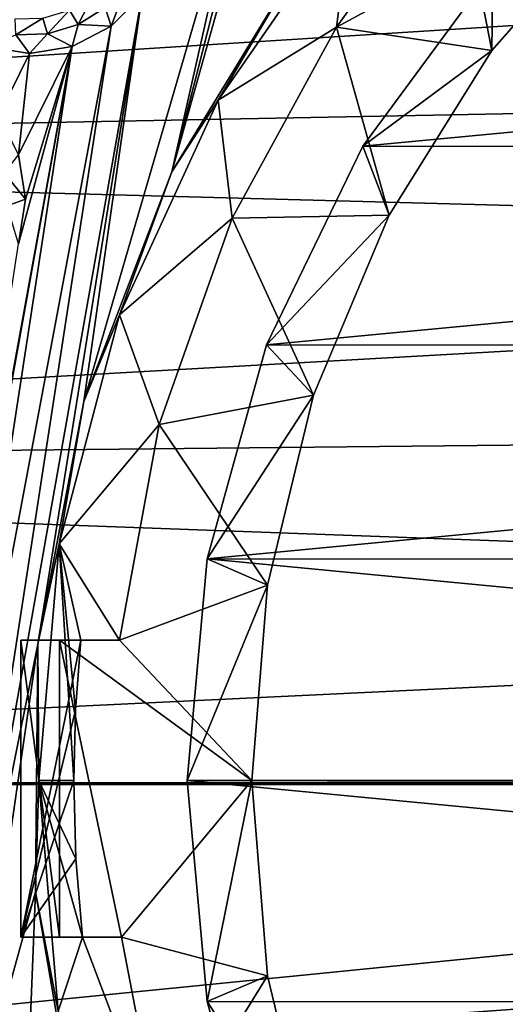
# Model space of a CAD drawing. Header units: metres. Extents: x -237 to 25, y -25 to 25.
# Tile 25 of 165: x -227.48 to -224.78, y -1.25 to 4.24. Entities that reach past the tile are written whole.
import ezdxf

# ---------------------------------------------------------------- set-up
doc = ezdxf.new("R2010")
doc.units = ezdxf.units.M
doc.layers.add('solid_10481232', color=7, linetype='CONTINUOUS')

msp = doc.modelspace()

# ---------------------------------------------------------------- linework, layer by layer
at = {"layer": 'solid_10481232'}
for points in [[(-225.852539, 6.17971, 85.115128), (-225.920776, 4.560153, 85.132141), (-226.630829, 3.392807, 85.309174)], [(-226.116699, 5.414429, 85.180992), (-225.852539, 6.17971, 85.115128), (-226.630829, 3.392807, 85.309174)], [(-226.227188, 5.190552, 85.208542), (-226.116699, 5.414429, 85.180992), (-226.630829, 3.392807, 85.309174)], [(-214.501633, 4.856084, 180.588608), (-235.377869, 5.207863, 96.35482), (-235.870468, 3.503204, 96.477684)], [(-226.227188, 5.190552, 85.208542), (-226.630829, 3.392807, 85.309174), (-227.122101, 2.112063, 85.431664)], [(-226.797516, 4.381536, 85.350739), (-226.227188, 5.190552, 85.208542), (-227.122101, 2.112063, 85.431664)], [(-214.777237, 3.907669, 180.657272), (-214.501633, 4.856084, 180.588608), (-235.870468, 3.503204, 96.477684)], [(-225.629898, 4.870079, 85.166557), (-226.374283, 3.791772, 85.35215), (-225.920776, 4.560153, 85.132141)], [(-225.714569, 4.199088, 86.937515), (-226.374283, 3.791772, 85.35215), (-225.629898, 4.870079, 85.166557)], [(-225.373245, 4.676846, 86.855194), (-225.714569, 4.199088, 86.937515), (-225.629898, 4.870079, 85.166557)], [(-224.956512, 4.611181, 86.748512), (-224.139923, 4.87941, 86.544914), (-224.849594, 4.069016, 86.721855)], [(-224.84436, 4.520119, 85.18325), (-224.849594, 4.069016, 86.721855), (-224.139923, 4.87941, 86.544914)], [(-224.956512, 4.611181, 86.748512), (-225.714569, 4.199088, 86.937515), (-225.373245, 4.676846, 86.855194)], [(-224.956512, 4.611181, 86.748512), (-224.849594, 4.069016, 86.721855), (-225.714569, 4.199088, 86.937515)], [(-226.374283, 3.791772, 85.35215), (-226.630829, 3.392807, 85.309174), (-225.920776, 4.560153, 85.132141)], [(-224.84436, 4.520119, 85.18325), (-225.568207, 3.534969, 85.363724), (-224.849594, 4.069016, 86.721855)], [(-215.241653, 4.514088, 82.789024), (-225.568207, 3.534969, 85.363724), (-224.84436, 4.520119, 85.18325)], [(-214.518661, 3.527556, 82.608765), (-225.568207, 3.534969, 85.363724), (-215.241653, 4.514088, 82.789024)], [(-226.880798, 4.440733, 85.353554), (-226.969971, 4.204052, 85.393738), (-227.002716, 4.308316, 85.383957)], [(-226.880798, 4.440733, 85.353554), (-226.797516, 4.381536, 85.350739), (-226.969971, 4.204052, 85.393738)], [(-227.895264, -1.816853, 85.624435), (-226.797516, 4.381536, 85.350739), (-227.37851, 0.759261, 85.49559)], [(-227.895264, -1.816853, 85.624435), (-226.969971, 4.204052, 85.393738), (-226.797516, 4.381536, 85.350739)], [(-226.797516, 4.381536, 85.350739), (-227.122101, 2.112063, 85.431664), (-227.37851, 0.759261, 85.49559)], [(-227.153748, 4.212934, 85.421608), (-227.201065, 4.294333, 85.381599), (-227.06929, 4.377562, 85.34874)], [(-227.002716, 4.308316, 85.383957), (-227.153748, 4.212934, 85.421608), (-227.06929, 4.377562, 85.34874)], [(-227.323578, 4.161086, 85.463959), (-227.349258, 4.249092, 85.418549), (-227.201065, 4.294333, 85.381599)], [(-227.153748, 4.212934, 85.421608), (-227.323578, 4.161086, 85.463959), (-227.201065, 4.294333, 85.381599)], [(-227.002716, 4.308316, 85.383957), (-226.969971, 4.204052, 85.393738), (-227.153748, 4.212934, 85.421608)], [(-227.500641, 4.156308, 85.508102), (-227.503769, 4.244923, 85.457069), (-227.349258, 4.249092, 85.418549)], [(-227.323578, 4.161086, 85.463959), (-227.500641, 4.156308, 85.508102), (-227.349258, 4.249092, 85.418549)], [(-228.066956, -1.640222, 85.667244), (-227.186218, 4.090746, 85.447655), (-226.969971, 4.204052, 85.393738)], [(-227.895264, -1.816853, 85.624435), (-228.066956, -1.640222, 85.667244), (-226.969971, 4.204052, 85.393738)], [(-227.153748, 4.212934, 85.421608), (-227.186218, 4.090746, 85.447655), (-227.323578, 4.161086, 85.463959)], [(-227.153748, 4.212934, 85.421608), (-226.969971, 4.204052, 85.393738), (-227.186218, 4.090746, 85.447655)], [(-226.29657, 3.133208, 87.082626), (-226.374283, 3.791772, 85.35215), (-225.714569, 4.199088, 86.937515)], [(-225.422348, 3.150216, 86.864662), (-226.29657, 3.133208, 87.082626), (-225.714569, 4.199088, 86.937515)], [(-224.849594, 4.069016, 86.721855), (-225.422348, 3.150216, 86.864662), (-225.714569, 4.199088, 86.937515)], [(-227.500641, 4.156308, 85.508102), (-227.424911, 4.051785, 85.507164), (-227.664551, 4.090675, 85.56691)], [(-227.323578, 4.161086, 85.463959), (-227.424911, 4.051785, 85.507164), (-227.500641, 4.156308, 85.508102)], [(-227.323578, 4.161086, 85.463959), (-227.186218, 4.090746, 85.447655), (-227.424911, 4.051785, 85.507164)], [(-228.066956, -1.640222, 85.667244), (-228.059525, -0.748006, 85.66539), (-227.186218, 4.090746, 85.447655)], [(-228.059525, -0.748006, 85.66539), (-228.021225, -0.499952, 85.655846), (-227.186218, 4.090746, 85.447655)], [(-228.021225, -0.499952, 85.655846), (-227.484634, 2.991723, 85.522057), (-227.186218, 4.090746, 85.447655)], [(-227.594543, 3.708649, 85.549461), (-227.664551, 4.090675, 85.56691), (-227.424911, 4.051785, 85.507164)], [(-227.484833, 3.486735, 85.522102), (-227.424911, 4.051785, 85.507164), (-227.186218, 4.090746, 85.447655)], [(-227.446671, 3.239831, 85.512589), (-227.484833, 3.486735, 85.522102), (-227.186218, 4.090746, 85.447655)], [(-227.484634, 2.991723, 85.522057), (-227.446671, 3.239831, 85.512589), (-227.186218, 4.090746, 85.447655)], [(-225.568207, 3.534969, 85.363724), (-225.422348, 3.150216, 86.864662), (-224.849594, 4.069016, 86.721855)], [(-227.484833, 3.486735, 85.522102), (-227.594543, 3.708649, 85.549461), (-227.424911, 4.051785, 85.507164)], [(-214.992554, 2.943242, 180.710968), (-214.777237, 3.907669, 180.657272), (-235.870468, 3.503204, 96.477684)], [(-226.374283, 3.791772, 85.35215), (-226.923172, 2.595414, 85.489006), (-226.630829, 3.392807, 85.309174)], [(-226.29657, 3.133208, 87.082626), (-226.923172, 2.595414, 85.489006), (-226.374283, 3.791772, 85.35215)], [(-225.568207, 3.534969, 85.363724), (-226.104553, 2.428303, 85.497452), (-225.422348, 3.150216, 86.864662)], [(-214.518661, 3.527556, 82.608765), (-226.104553, 2.428303, 85.497452), (-225.568207, 3.534969, 85.363724)], [(-213.984543, 2.42233, 82.475594), (-226.104553, 2.428303, 85.497452), (-214.518661, 3.527556, 82.608765)], [(-214.992554, 2.943242, 180.710968), (-235.870468, 3.503204, 96.477684), (-236.167236, 1.752109, 96.55172)], [(-227.5634, 3.384327, 85.52375), (-227.484833, 3.486735, 85.522102), (-227.446671, 3.239831, 85.512589)], [(-227.5634, 3.384327, 85.52375), (-227.446671, 3.239831, 85.512589), (-227.5495, 3.202339, 85.520287)], [(-226.923172, 2.595414, 85.489006), (-227.122101, 2.112063, 85.431664), (-226.630829, 3.392807, 85.309174)], [(-227.5495, 3.202339, 85.520287), (-227.446671, 3.239831, 85.512589), (-227.484634, 2.991723, 85.522057)], [(-226.29657, 3.133208, 87.082626), (-226.702911, 1.983487, 87.183937), (-226.923172, 2.595414, 85.489006)], [(-225.842743, 2.147598, 86.969475), (-226.702911, 1.983487, 87.183937), (-226.29657, 3.133208, 87.082626)], [(-225.422348, 3.150216, 86.864662), (-225.842743, 2.147598, 86.969475), (-226.29657, 3.133208, 87.082626)], [(-226.104553, 2.428303, 85.497452), (-225.842743, 2.147598, 86.969475), (-225.422348, 3.150216, 86.864662)], [(-215.146851, 1.966513, 180.749512), (-214.992554, 2.943242, 180.710968), (-236.167236, 1.752109, 96.55172)], [(-226.923172, 2.595414, 85.489006), (-227.259506, 1.318251, 85.572861), (-227.122101, 2.112063, 85.431664)], [(-226.702911, 1.983487, 87.183937), (-227.259506, 1.318251, 85.572861), (-226.923172, 2.595414, 85.489006)], [(-226.104553, 2.428303, 85.497452), (-226.435287, 1.234599, 85.57991), (-225.842743, 2.147598, 86.969475)], [(-213.984543, 2.42233, 82.475594), (-226.435287, 1.234599, 85.57991), (-226.104553, 2.428303, 85.497452)], [(-213.655548, 1.231834, 82.39357), (-226.435287, 1.234599, 85.57991), (-213.984543, 2.42233, 82.475594)], [(-225.842743, 2.147598, 86.969475), (-226.099487, 1.088058, 87.033485), (-226.702911, 1.983487, 87.183937)], [(-226.435287, 1.234599, 85.57991), (-226.099487, 1.088058, 87.033485), (-225.842743, 2.147598, 86.969475)], [(-227.259506, 1.318251, 85.572861), (-227.37851, 0.759261, 85.49559), (-227.122101, 2.112063, 85.431664)], [(-226.702911, 1.983487, 87.183937), (-226.922424, 0.781528, 87.23867), (-227.259506, 1.318251, 85.572861)], [(-226.099487, 1.088058, 87.033485), (-226.922424, 0.781528, 87.23867), (-226.702911, 1.983487, 87.183937)], [(-215.23938, 0.984349, 180.772797), (-215.146851, 1.966513, 180.749512), (-236.167236, 1.752109, 96.55172)], [(-215.23938, 0.984349, 180.772797), (-236.167236, 1.752109, 96.55172), (-236.264709, -0.022501, 96.576157)], [(-227.259506, 1.318251, 85.572861), (-227.372787, 0.000048, 85.601105), (-227.37851, 0.759261, 85.49559)], [(-227.177734, 0.000048, 86.383392), (-227.372787, 0.000048, 85.601105), (-227.259506, 1.318251, 85.572861)], [(-227.167831, 0.391321, 86.380928), (-227.177734, 0.000048, 86.383392), (-227.259506, 1.318251, 85.572861)], [(-227.138123, 0.781528, 86.37352), (-227.167831, 0.391321, 86.380928), (-227.259506, 1.318251, 85.572861)], [(-226.922424, 0.781528, 87.23867), (-227.138123, 0.781528, 86.37352), (-227.259506, 1.318251, 85.572861)], [(-226.435287, 1.234599, 85.57991), (-226.546661, 0.000048, 85.607681), (-226.099487, 1.088058, 87.033485)], [(-226.435287, 1.234599, 85.57991), (-213.544693, 0.000048, 82.365929), (-226.546661, 0.000048, 85.607681)], [(-213.655548, 1.231834, 82.39357), (-213.544693, 0.000048, 82.365929), (-226.435287, 1.234599, 85.57991)], [(-226.099487, 1.088058, 87.033485), (-226.185791, 0.000048, 87.055008), (-226.922424, 0.781528, 87.23867)], [(-226.546661, 0.000048, 85.607681), (-226.185791, 0.000048, 87.055008), (-226.099487, 1.088058, 87.033485)], [(-215.270157, 0.000115, 180.780807), (-215.23938, 0.984349, 180.772797), (-236.264709, -0.022501, 96.576157)], [(-227.472885, -0.872888, 86.456985), (-227.167831, 0.391321, 86.380928), (-227.138123, 0.781528, 86.37352)], [(-227.472885, 0.781528, 86.456985), (-227.138123, 0.781528, 86.37352), (-226.922424, 0.781528, 87.23867)], [(-227.472885, -0.872888, 86.456985), (-227.138123, 0.781528, 86.37352), (-227.472885, 0.781528, 86.456985)], [(-227.472885, 0.781528, 86.456985), (-226.922424, 0.781528, 87.23867), (-227.257187, 0.781528, 87.322136)], [(-227.472885, 0.781528, 86.456985), (-227.257187, 0.781528, 87.322136), (-227.257187, -0.872888, 87.322136)], [(-227.472885, -0.872888, 86.456985), (-227.472885, 0.781528, 86.456985), (-227.257187, -0.872888, 87.322136)], [(-227.257187, 0.781528, 87.322136), (-226.185791, 0.000048, 87.055008), (-226.912567, -0.872888, 87.236214)], [(-227.257187, -0.872888, 87.322136), (-227.257187, 0.781528, 87.322136), (-226.912567, -0.872888, 87.236214)], [(-227.257187, 0.781528, 87.322136), (-226.922424, 0.781528, 87.23867), (-226.185791, 0.000048, 87.055008)], [(-227.78447, -2.040571, 85.596809), (-227.895264, -1.816853, 85.624435), (-227.37851, 0.759261, 85.49559)], [(-227.78447, -2.040571, 85.596809), (-227.37851, 0.759261, 85.49559), (-227.390945, -0.619977, 85.498695)], [(-227.372787, 0.000048, 85.601105), (-227.390945, -0.619977, 85.498695), (-227.37851, 0.759261, 85.49559)], [(-227.472885, -0.872888, 86.456985), (-227.177734, 0.000048, 86.383392), (-227.167831, 0.391321, 86.380928)], [(-215.270142, -0.012362, 180.780807), (-215.270157, 0.000115, 180.780807), (-236.264709, -0.022501, 96.576157)], [(-227.472885, -0.872888, 86.456985), (-227.165359, -0.437164, 86.38031), (-227.177734, 0.000048, 86.383392)], [(-227.372787, 0.000048, 85.601105), (-227.264923, -1.286465, 85.574211), (-227.390945, -0.619977, 85.498695)], [(-227.128281, -0.872888, 86.371063), (-227.264923, -1.286465, 85.574211), (-227.372787, 0.000048, 85.601105)], [(-227.165359, -0.437164, 86.38031), (-227.128281, -0.872888, 86.371063), (-227.372787, 0.000048, 85.601105)], [(-227.177734, 0.000048, 86.383392), (-227.165359, -0.437164, 86.38031), (-227.372787, 0.000048, 85.601105)], [(-226.185791, 0.000048, 87.055008), (-226.099487, -1.087999, 87.033485), (-226.912567, -0.872888, 87.236214)], [(-226.546661, 0.000048, 85.607681), (-226.435791, -1.231738, 85.58004), (-226.185791, 0.000048, 87.055008)], [(-226.546661, 0.000048, 85.607681), (-213.544693, 0.000048, 82.365929), (-213.656067, -1.234503, 82.3937)], [(-226.546661, 0.000048, 85.607681), (-213.656067, -1.234503, 82.3937), (-226.435791, -1.231738, 85.58004)], [(-226.435791, -1.231738, 85.58004), (-226.099487, -1.087999, 87.033485), (-226.185791, 0.000048, 87.055008)], [(-215.270126, -0.024824, 180.780807), (-215.270142, -0.012362, 180.780807), (-236.264709, -0.022501, 96.576157)], [(-215.270126, -0.024824, 180.780807), (-236.264709, -0.022501, 96.576157), (-236.123779, -2.104417, 96.541077)], [(-215.259262, -0.585403, 180.778122), (-215.270126, -0.024824, 180.780807), (-236.123779, -2.104417, 96.541077)], [(-227.472885, -0.872888, 86.456985), (-227.128281, -0.872888, 86.371063), (-227.165359, -0.437164, 86.38031)], [(-215.228577, -1.143217, 180.770477), (-215.259262, -0.585403, 180.778122), (-236.123779, -2.104417, 96.541077)], [(-227.484634, -2.991627, 85.522057), (-227.78447, -2.040571, 85.596809), (-227.390945, -0.619977, 85.498695)], [(-227.484634, -2.991627, 85.522057), (-227.390945, -0.619977, 85.498695), (-227.15892, -1.977701, 85.440849)], [(-227.264923, -1.286465, 85.574211), (-227.15892, -1.977701, 85.440849), (-227.390945, -0.619977, 85.498695)], [(-227.472885, -0.872888, 86.456985), (-227.257187, -0.872888, 87.322136), (-227.128281, -0.872888, 86.371063)], [(-227.128281, -0.872888, 86.371063), (-226.68692, -2.042565, 87.179955), (-227.264923, -1.286465, 85.574211)], [(-227.257187, -0.872888, 87.322136), (-226.912567, -0.872888, 87.236214), (-227.128281, -0.872888, 86.371063)], [(-227.128281, -0.872888, 86.371063), (-226.912567, -0.872888, 87.236214), (-226.68692, -2.042565, 87.179955)], [(-226.099487, -1.087999, 87.033485), (-226.68692, -2.042565, 87.179955), (-226.912567, -0.872888, 87.236214)], [(-226.099487, -1.087999, 87.033485), (-225.842728, -2.147571, 86.969467), (-226.68692, -2.042565, 87.179955)], [(-226.435791, -1.231738, 85.58004), (-225.842728, -2.147571, 86.969467), (-226.099487, -1.087999, 87.033485)], [(-215.17836, -1.697544, 180.75798), (-215.228577, -1.143217, 180.770477), (-236.123779, -2.104417, 96.541077)], [(-226.435791, -1.231738, 85.58004), (-226.106812, -2.422234, 85.498016), (-225.842728, -2.147571, 86.969467)], [(-226.435791, -1.231738, 85.58004), (-213.656067, -1.234503, 82.3937), (-226.106812, -2.422234, 85.498016)], [(-226.106812, -2.422234, 85.498016), (-213.656067, -1.234503, 82.3937), (-213.986801, -2.428207, 82.476158)]]:
    msp.add_3dface(points, dxfattribs=at)

doc.saveas('drawing.dxf')
